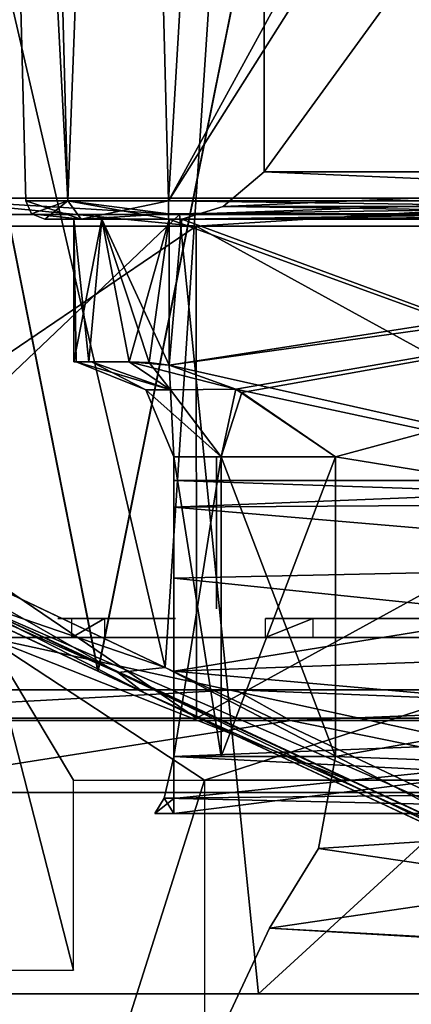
# Model space of a CAD drawing. Header units: millimetres. Extents: x -25 to 228, y -5 to 294.
# Tile 5 of 18: x -6.57 to -2.45, y 264.29 to 274.65. Entities that reach past the tile are written whole.
import ezdxf

# ---------------------------------------------------------------- set-up
doc = ezdxf.new("R2010")
doc.units = ezdxf.units.MM
doc.header["$LTSCALE"] = 2
for name, color, linetype, lineweight in [('120', 7, 'Continuous', 25), ('121', 7, 'Continuous', 25), ('123', 7, 'Continuous', 25), ('127', 7, 'Continuous', 25), ('128', 7, 'Continuous', 25), ('143', 7, 'Continuous', 25), ('147', 7, 'Continuous', 25), ('148', 7, 'Continuous', 25), ('149', 7, 'Continuous', 25), ('150', 7, 'Continuous', 25), ('161', 7, 'Continuous', 25), ('162', 7, 'Continuous', 25), ('167', 7, 'Continuous', 25), ('169', 7, 'Continuous', 25), ('229', 7, 'Continuous', 25), ('230', 7, 'Continuous', 25), ('231', 7, 'Continuous', 25), ('232', 7, 'Continuous', 25), ('233', 7, 'Continuous', 25), ('234', 7, 'Continuous', 25), ('235', 7, 'Continuous', 25), ('236', 7, 'Continuous', 25), ('239', 7, 'Continuous', 25), ('240', 7, 'Continuous', 25), ('26', 7, 'Continuous', 25), ('27', 7, 'Continuous', 25), ('28', 7, 'Continuous', 25), ('29', 7, 'Continuous', 25), ('30', 7, 'Continuous', 25), ('31', 7, 'Continuous', 25), ('32', 7, 'Continuous', 25), ('33', 7, 'Continuous', 25), ('34', 7, 'Continuous', 25), ('35', 7, 'Continuous', 25), ('36', 7, 'Continuous', 25), ('37', 7, 'Continuous', 25), ('38', 7, 'Continuous', 25), ('39', 7, 'Continuous', 25), ('53', 7, 'Continuous', 25), ('55', 7, 'Continuous', 25), ('56', 7, 'Continuous', 25), ('57', 7, 'Continuous', 25), ('58', 7, 'Continuous', 25), ('61', 7, 'Continuous', 25), ('62', 7, 'Continuous', 25), ('79', 7, 'Continuous', 25), ('80', 7, 'Continuous', 25), ('81', 7, 'Continuous', 25), ('83', 7, 'Continuous', 25)]:
    doc.layers.add(name, color=color, linetype=linetype, lineweight=lineweight)

msp = doc.modelspace()

# ---------------------------------------------------------------- linework, layer by layer
at = {"layer": '120', "color": 7, "linetype": 'Continuous', "transparency": 33554687}
for points in [[(-6.505, 272.745, 5.006), (-6.937, 289.255, 5.438), (-6.505, 272.745, -5.006), (-6.505, 272.745, 5.006)], [(-6.505, 272.745, -5.006), (-6.937, 289.255, 5.438), (-6.937, 289.255, 4.026), (-6.505, 272.745, -5.006)], [(-6.937, 289.255, -5.438), (-6.505, 272.745, -5.006), (-6.937, 289.255, -4.026), (-6.937, 289.255, -5.438)], [(-6.937, 289.255, -4.026), (-6.505, 272.745, -5.006), (-6.937, 289.255, 4.026), (-6.937, 289.255, -4.026)]]:
    msp.add_3dface(points, dxfattribs=at)
at = {"layer": '121', "color": 7, "linetype": 'Continuous', "transparency": 33554687}
for points in [[(-5.438, 289.255, 6.937), (-5.006, 272.745, 6.505), (-4.026, 289.255, 6.937), (-5.438, 289.255, 6.937)], [(5.438, 289.255, 6.937), (4.026, 289.255, 6.937), (-5.006, 272.745, 6.505), (5.438, 289.255, 6.937)], [(-5.006, 272.745, 6.505), (4.026, 289.255, 6.937), (-4.026, 289.255, 6.937), (-5.006, 272.745, 6.505)], [(5.006, 272.745, 6.505), (5.438, 289.255, 6.937), (-5.006, 272.745, 6.505), (5.006, 272.745, 6.505)]]:
    msp.add_3dface(points, dxfattribs=at)
at = {"layer": '123', "color": 7, "linetype": 'Continuous', "transparency": 33554687}
for points in [[(-5.006, 272.745, -6.505), (-5.438, 289.255, -6.937), (5.006, 272.745, -6.505), (-5.006, 272.745, -6.505)], [(5.006, 272.745, -6.505), (-5.438, 289.255, -6.937), (-4.026, 289.255, -6.937), (5.006, 272.745, -6.505)], [(4.026, 289.255, -6.937), (5.006, 272.745, -6.505), (-4.026, 289.255, -6.937), (4.026, 289.255, -6.937)]]:
    msp.add_3dface(points, dxfattribs=at)
at = {"layer": '127', "color": 7, "linetype": 'Continuous', "transparency": 33554687}
for points in [[(-6.937, 289.255, 5.438), (-6.066, 272.743, 6.066), (-6.498, 289.257, 6.498), (-6.937, 289.255, 5.438)], [(-6.937, 289.255, 5.438), (-6.505, 272.745, 5.006), (-6.066, 272.743, 6.066), (-6.937, 289.255, 5.438)], [(-6.066, 272.743, 6.066), (-5.438, 289.255, 6.937), (-6.498, 289.257, 6.498), (-6.066, 272.743, 6.066)], [(-5.006, 272.745, 6.505), (-5.438, 289.255, 6.937), (-6.066, 272.743, 6.066), (-5.006, 272.745, 6.505)]]:
    msp.add_3dface(points, dxfattribs=at)
at = {"layer": '128', "color": 7, "linetype": 'Continuous', "transparency": 33554687}
for points in [[(-6.066, 272.743, -6.066), (-6.937, 289.255, -5.438), (-6.498, 289.257, -6.498), (-6.066, 272.743, -6.066)], [(-6.505, 272.745, -5.006), (-6.937, 289.255, -5.438), (-6.066, 272.743, -6.066), (-6.505, 272.745, -5.006)], [(-5.438, 289.255, -6.937), (-6.066, 272.743, -6.066), (-6.498, 289.257, -6.498), (-5.438, 289.255, -6.937)], [(-5.438, 289.255, -6.937), (-5.006, 272.745, -6.505), (-6.066, 272.743, -6.066), (-5.438, 289.255, -6.937)]]:
    msp.add_3dface(points, dxfattribs=at)
at = {"layer": '143', "color": 7, "linetype": 'Continuous', "transparency": 33554687}
for points in [[(5.006, 272.745, 6.505), (-5.006, 272.745, 6.505), (-5.006, 272.607, 6.445), (5.006, 272.745, 6.505)], [(5.006, 272.745, 6.505), (-5.006, 272.607, 6.445), (5.006, 272.607, 6.445), (5.006, 272.745, 6.505)], [(-5.006, 272.55, 6.305), (5.006, 272.55, 6.305), (5.006, 272.607, 6.445), (-5.006, 272.55, 6.305)], [(-5.006, 272.607, 6.445), (-5.006, 272.55, 6.305), (5.006, 272.607, 6.445), (-5.006, 272.607, 6.445)]]:
    msp.add_3dface(points, dxfattribs=at)
at = {"layer": '147', "color": 7, "linetype": 'Continuous', "transparency": 33554687}
for points in [[(-5.006, 272.745, -6.505), (5.006, 272.745, -6.505), (5.006, 272.607, -6.445), (-5.006, 272.745, -6.505)], [(-5.006, 272.745, -6.505), (5.006, 272.607, -6.445), (-5.006, 272.607, -6.445), (-5.006, 272.745, -6.505)], [(5.006, 272.55, -6.305), (-5.006, 272.55, -6.305), (-5.006, 272.607, -6.445), (5.006, 272.55, -6.305)], [(5.006, 272.607, -6.445), (5.006, 272.55, -6.305), (-5.006, 272.607, -6.445), (5.006, 272.607, -6.445)]]:
    msp.add_3dface(points, dxfattribs=at)
at = {"layer": '148', "color": 7, "linetype": 'Continuous', "transparency": 33554687}
for points in [[(-6.505, 272.745, -5.006), (-6.066, 272.743, -6.066), (-6.445, 272.607, -5.006), (-6.505, 272.745, -5.006)], [(-6.066, 272.743, -6.066), (-6.305, 272.55, -5.006), (-6.445, 272.607, -5.006), (-6.066, 272.743, -6.066)], [(-5.925, 272.55, -5.924), (-6.305, 272.55, -5.006), (-6.066, 272.743, -6.066), (-5.925, 272.55, -5.924)], [(-5.006, 272.745, -6.505), (-5.925, 272.55, -5.924), (-6.066, 272.743, -6.066), (-5.006, 272.745, -6.505)], [(-5.925, 272.55, -5.924), (-5.006, 272.745, -6.505), (-5.006, 272.607, -6.445), (-5.925, 272.55, -5.924)], [(-5.006, 272.55, -6.305), (-5.925, 272.55, -5.924), (-5.006, 272.607, -6.445), (-5.006, 272.55, -6.305)]]:
    msp.add_3dface(points, dxfattribs=at)
at = {"layer": '149', "color": 7, "linetype": 'Continuous', "transparency": 33554687}
for points in [[(-6.505, 272.745, 5.006), (-6.505, 272.745, -5.006), (-6.445, 272.607, -5.006), (-6.505, 272.745, 5.006)], [(-6.505, 272.745, 5.006), (-6.445, 272.607, -5.006), (-6.445, 272.607, 5.006), (-6.505, 272.745, 5.006)], [(-6.305, 272.55, -5.006), (-6.305, 272.55, 5.006), (-6.445, 272.607, 5.006), (-6.305, 272.55, -5.006)], [(-6.445, 272.607, -5.006), (-6.305, 272.55, -5.006), (-6.445, 272.607, 5.006), (-6.445, 272.607, -5.006)]]:
    msp.add_3dface(points, dxfattribs=at)
at = {"layer": '150', "color": 7, "linetype": 'Continuous', "transparency": 33554687}
for points in [[(-6.505, 272.745, 5.006), (-5.924, 272.55, 5.925), (-6.066, 272.743, 6.066), (-6.505, 272.745, 5.006)], [(-5.924, 272.55, 5.925), (-6.505, 272.745, 5.006), (-6.445, 272.607, 5.006), (-5.924, 272.55, 5.925)], [(-5.006, 272.745, 6.505), (-6.066, 272.743, 6.066), (-5.006, 272.607, 6.445), (-5.006, 272.745, 6.505)], [(-5.924, 272.55, 5.925), (-5.006, 272.55, 6.305), (-6.066, 272.743, 6.066), (-5.924, 272.55, 5.925)], [(-6.066, 272.743, 6.066), (-5.006, 272.55, 6.305), (-5.006, 272.607, 6.445), (-6.066, 272.743, 6.066)], [(-6.305, 272.55, 5.006), (-5.924, 272.55, 5.925), (-6.445, 272.607, 5.006), (-6.305, 272.55, 5.006)]]:
    msp.add_3dface(points, dxfattribs=at)
at = {"layer": '161', "color": 7, "linetype": 'Continuous', "transparency": 33554687}
for points in [[(-3.52, 290.957, 17.995), (-8.623, 269.535, 16.423), (-10.392, 290.957, 14.079), (-3.52, 290.957, 17.995)], [(-5.039, 267.836, 18.333), (-8.623, 269.535, 16.423), (-3.52, 290.957, 17.995), (-5.039, 267.836, 18.333)], [(0.143, 265.38, 19.561), (-5.039, 267.836, 18.333), (-3.52, 290.957, 17.995), (0.143, 265.38, 19.561)], [(4.375, 290.957, 18.461), (0.143, 265.38, 19.561), (-3.52, 290.957, 17.995), (4.375, 290.957, 18.461)]]:
    msp.add_3dface(points, dxfattribs=at)
at = {"layer": '162', "color": 7, "linetype": 'Continuous', "transparency": 33554687}
for points in [[(-8.622, 269.535, -16.423), (-5.039, 267.836, -18.334), (-10.392, 290.957, -14.079), (-8.622, 269.535, -16.423)], [(-10.392, 290.957, -14.079), (-5.039, 267.836, -18.334), (-3.52, 290.957, -17.995), (-10.392, 290.957, -14.079)], [(-5.039, 267.836, -18.334), (0.143, 265.38, -19.561), (-3.52, 290.957, -17.995), (-5.039, 267.836, -18.334)], [(1.1, 265.05, -19.615), (2.097, 264.94, -19.609), (-3.52, 290.957, -17.995), (1.1, 265.05, -19.615)], [(-3.52, 290.957, -17.995), (2.097, 264.94, -19.609), (4.375, 290.957, -18.461), (-3.52, 290.957, -17.995)], [(0.143, 265.38, -19.561), (1.1, 265.05, -19.615), (-3.52, 290.957, -17.995), (0.143, 265.38, -19.561)]]:
    msp.add_3dface(points, dxfattribs=at)
at = {"layer": '167', "color": 7, "linetype": 'Continuous', "transparency": 33554687}
for points in [[(-8.623, 269.535, 16.423), (-5.039, 267.836, 18.333), (-7.283, 268.603, 17.423), (-8.623, 269.535, 16.423)], [(-5.272, 267.575, 18.615), (-8.916, 269.274, 16.672), (-7.283, 268.603, 17.423), (-5.272, 267.575, 18.615)], [(0.047, 265.191, 19.649), (-5.272, 267.575, 18.615), (-7.283, 268.603, 17.423), (0.047, 265.191, 19.649)], [(-5.039, 267.836, 18.333), (0.143, 265.38, 19.561), (-7.283, 268.603, 17.423), (-5.039, 267.836, 18.333)], [(0.143, 265.38, 19.561), (0.047, 265.191, 19.649), (-7.283, 268.603, 17.423), (0.143, 265.38, 19.561)], [(-0.005, 265.118, 19.861), (-5.272, 267.575, 18.615), (0.047, 265.191, 19.649), (-0.005, 265.118, 19.861)]]:
    msp.add_3dface(points, dxfattribs=at)
at = {"layer": '169', "color": 7, "linetype": 'Continuous', "transparency": 33554687}
for points in [[(-10.485, 270.114, -15.151), (-8.915, 269.274, -16.673), (-5.54, 267.781, -18.281), (-10.485, 270.114, -15.151)], [(-8.622, 269.535, -16.423), (-10.485, 270.114, -15.151), (-5.54, 267.781, -18.281), (-8.622, 269.535, -16.423)], [(-5.039, 267.836, -18.334), (-8.622, 269.535, -16.423), (-5.54, 267.781, -18.281), (-5.039, 267.836, -18.334)], [(-8.915, 269.274, -16.673), (-5.272, 267.575, -18.615), (-5.54, 267.781, -18.281), (-8.915, 269.274, -16.673)], [(-5.039, 267.836, -18.334), (-5.54, 267.781, -18.281), (0.047, 265.191, -19.649), (-5.039, 267.836, -18.334)], [(-5.272, 267.575, -18.615), (-0.005, 265.118, -19.861), (-5.54, 267.781, -18.281), (-5.272, 267.575, -18.615)], [(-5.54, 267.781, -18.281), (-0.005, 265.118, -19.861), (0.047, 265.191, -19.649), (-5.54, 267.781, -18.281)], [(0.143, 265.38, -19.561), (-5.039, 267.836, -18.334), (0.047, 265.191, -19.649), (0.143, 265.38, -19.561)]]:
    msp.add_3dface(points, dxfattribs=at)
at = {"layer": '229', "color": 7, "linetype": 'Continuous', "transparency": 33554687}
for points in [[(-4.301, 267.6, -13.236), (-11.259, 267.6, -8.18), (-4.301, 267.6, 13.236), (-4.301, 267.6, -13.236)], [(-4.301, 267.6, 13.236), (-11.259, 267.6, -8.18), (-11.259, 267.6, 8.18), (-4.301, 267.6, 13.236)], [(4.301, 267.6, -13.236), (-4.301, 267.6, -13.236), (4.301, 267.6, 13.236), (4.301, 267.6, -13.236)], [(4.301, 267.6, 13.236), (-4.301, 267.6, -13.236), (-4.301, 267.6, 13.236), (4.301, 267.6, 13.236)]]:
    msp.add_3dface(points, dxfattribs=at)
at = {"layer": '230', "color": 7, "linetype": 'Continuous', "transparency": 33554687}
for points in [[(-11.259, 267.6, -8.18), (-4.301, 267.6, -13.236), (-10.207, 267.278, -10.511), (-11.259, 267.6, -8.18)], [(-10.207, 267.278, -10.511), (-4.301, 267.6, -13.236), (-3.723, 267.278, -14.171), (-10.207, 267.278, -10.511)], [(-4.301, 267.6, -13.236), (4.301, 267.6, -13.236), (-3.723, 267.278, -14.171), (-4.301, 267.6, -13.236)], [(-3.723, 267.278, -14.171), (4.301, 267.6, -13.236), (3.723, 267.278, -14.171), (-3.723, 267.278, -14.171)], [(-10.207, 267.278, -10.511), (-3.723, 267.278, -14.171), (-8.537, 266.52, -12.228), (-10.207, 267.278, -10.511)], [(-8.537, 266.52, -12.228), (-3.723, 267.278, -14.171), (0, 266.52, -14.914), (-8.537, 266.52, -12.228)], [(-3.723, 267.278, -14.171), (3.723, 267.278, -14.171), (0, 266.52, -14.914), (-3.723, 267.278, -14.171)]]:
    msp.add_3dface(points, dxfattribs=at)
at = {"layer": '231', "color": 7, "linetype": 'Continuous', "transparency": 33554687}
for points in [[(-4.301, 267.6, 13.236), (-11.259, 267.6, 8.18), (-10.207, 267.278, 10.511), (-4.301, 267.6, 13.236)], [(-4.301, 267.6, 13.236), (-10.207, 267.278, 10.511), (-3.723, 267.278, 14.171), (-4.301, 267.6, 13.236)], [(4.301, 267.6, 13.236), (-4.301, 267.6, 13.236), (3.723, 267.278, 14.171), (4.301, 267.6, 13.236)], [(-4.301, 267.6, 13.236), (-3.723, 267.278, 14.171), (3.723, 267.278, 14.171), (-4.301, 267.6, 13.236)], [(-10.207, 267.278, 10.511), (-8.537, 266.52, 12.228), (-3.723, 267.278, 14.171), (-10.207, 267.278, 10.511)], [(-8.537, 266.52, 12.228), (0, 266.52, 14.914), (-3.723, 267.278, 14.171), (-8.537, 266.52, 12.228)], [(-3.723, 267.278, 14.171), (0, 266.52, 14.914), (3.723, 267.278, 14.171), (-3.723, 267.278, 14.171)]]:
    msp.add_3dface(points, dxfattribs=at)
at = {"layer": '232', "color": 7, "linetype": 'Continuous', "transparency": 33554687}
for points in [[(-4.713, 272.477, 14.504), (-12.337, 267.3, 8.964), (-12.338, 272.477, 8.964), (-4.713, 272.477, 14.504)], [(-4.712, 267.3, 14.504), (-12.337, 267.3, 8.964), (-4.713, 272.477, 14.504), (-4.712, 267.3, 14.504)], [(4.713, 272.477, 14.504), (-4.712, 267.3, 14.504), (-4.713, 272.477, 14.504), (4.713, 272.477, 14.504)], [(4.712, 267.3, 14.504), (-4.712, 267.3, 14.504), (4.713, 272.477, 14.504), (4.712, 267.3, 14.504)]]:
    msp.add_3dface(points, dxfattribs=at)
at = {"layer": '233', "color": 7, "linetype": 'Continuous', "transparency": 33554687}
for points in [[(-15.25, 267.3), (-12.337, 267.3, 8.964), (15.25, 267.3), (-15.25, 267.3)], [(-15.25, 267.3), (15.25, 267.3), (12.337, 267.3, -8.964), (-15.25, 267.3)], [(-12.337, 267.3, -8.964), (-15.25, 267.3), (12.337, 267.3, -8.964), (-12.337, 267.3, -8.964)], [(-12.337, 267.3, 8.964), (-4.712, 267.3, 14.504), (12.337, 267.3, 8.964), (-12.337, 267.3, 8.964)], [(-12.337, 267.3, 8.964), (12.337, 267.3, 8.964), (15.25, 267.3), (-12.337, 267.3, 8.964)], [(-4.712, 267.3, -14.504), (-12.337, 267.3, -8.964), (4.712, 267.3, -14.504), (-4.712, 267.3, -14.504)], [(4.712, 267.3, -14.504), (-12.337, 267.3, -8.964), (12.337, 267.3, -8.964), (4.712, 267.3, -14.504)], [(-4.712, 267.3, 14.504), (4.712, 267.3, 14.504), (12.337, 267.3, 8.964), (-4.712, 267.3, 14.504)]]:
    msp.add_3dface(points, dxfattribs=at)
at = {"layer": '234', "color": 7, "linetype": 'Continuous', "transparency": 33554687}
for points in [[(-12.337, 267.3, -8.964), (-4.712, 267.3, -14.504), (-12.338, 272.477, -8.964), (-12.337, 267.3, -8.964)], [(-12.338, 272.477, -8.964), (-4.712, 267.3, -14.504), (-4.713, 272.477, -14.504), (-12.338, 272.477, -8.964)], [(-4.712, 267.3, -14.504), (4.712, 267.3, -14.504), (-4.713, 272.477, -14.504), (-4.712, 267.3, -14.504)], [(-4.713, 272.477, -14.504), (4.712, 267.3, -14.504), (4.713, 272.477, -14.504), (-4.713, 272.477, -14.504)]]:
    msp.add_3dface(points, dxfattribs=at)
at = {"layer": '235', "color": 7, "linetype": 'Continuous', "transparency": 33554687}
for points in [[(-4.89, 272.6, 15.049), (-12.801, 272.6, 9.301), (-13.507, 264.4, 12.642), (-4.89, 272.6, 15.049)], [(-4.058, 264.4, 18.049), (-4.89, 272.6, 15.049), (-13.507, 264.4, 12.642), (-4.058, 264.4, 18.049)], [(4.89, 272.6, 15.049), (-4.89, 272.6, 15.049), (-4.058, 264.4, 18.049), (4.89, 272.6, 15.049)], [(6.796, 264.4, 17.206), (4.89, 272.6, 15.049), (-4.058, 264.4, 18.049), (6.796, 264.4, 17.206)]]:
    msp.add_3dface(points, dxfattribs=at)
at = {"layer": '236', "color": 7, "linetype": 'Continuous', "transparency": 33554687}
for points in [[(-12.801, 272.6, -9.301), (-4.89, 272.6, -15.049), (-13.507, 264.4, -12.642), (-12.801, 272.6, -9.301)], [(-13.507, 264.4, -12.642), (-4.89, 272.6, -15.049), (-4.058, 264.4, -18.049), (-13.507, 264.4, -12.642)], [(-4.89, 272.6, -15.049), (4.89, 272.6, -15.049), (-4.058, 264.4, -18.049), (-4.89, 272.6, -15.049)], [(-4.058, 264.4, -18.049), (4.89, 272.6, -15.049), (6.796, 264.4, -17.206), (-4.058, 264.4, -18.049)]]:
    msp.add_3dface(points, dxfattribs=at)
at = {"layer": '239', "color": 7, "linetype": 'Continuous', "transparency": 33554687}
for points in [[(-12.801, 272.6, 9.301), (-4.89, 272.6, 15.049), (-7.743, 272.77, 13.412), (-12.801, 272.6, 9.301)], [(-4.713, 272.477, 14.504), (-12.338, 272.477, 8.964), (-7.743, 272.77, 13.412), (-4.713, 272.477, 14.504)], [(0, 272.77, 15.487), (-4.713, 272.477, 14.504), (-7.743, 272.77, 13.412), (0, 272.77, 15.487)], [(-4.89, 272.6, 15.049), (0, 272.77, 15.487), (-7.743, 272.77, 13.412), (-4.89, 272.6, 15.049)], [(-4.89, 272.6, 15.049), (4.89, 272.6, 15.049), (0, 272.77, 15.487), (-4.89, 272.6, 15.049)], [(4.713, 272.477, 14.504), (-4.713, 272.477, 14.504), (0, 272.77, 15.487), (4.713, 272.477, 14.504)]]:
    msp.add_3dface(points, dxfattribs=at)
at = {"layer": '240', "color": 7, "linetype": 'Continuous', "transparency": 33554687}
for points in [[(-4.89, 272.6, -15.049), (-12.801, 272.6, -9.301), (-7.743, 272.77, -13.412), (-4.89, 272.6, -15.049)], [(-12.338, 272.477, -8.964), (-4.713, 272.477, -14.504), (-7.743, 272.77, -13.412), (-12.338, 272.477, -8.964)], [(-7.743, 272.77, -13.412), (-4.713, 272.477, -14.504), (0, 272.77, -15.487), (-7.743, 272.77, -13.412)], [(-4.89, 272.6, -15.049), (-7.743, 272.77, -13.412), (0, 272.77, -15.487), (-4.89, 272.6, -15.049)], [(4.89, 272.6, -15.049), (-4.89, 272.6, -15.049), (0, 272.77, -15.487), (4.89, 272.6, -15.049)], [(-4.713, 272.477, -14.504), (4.713, 272.477, -14.504), (0, 272.77, -15.487), (-4.713, 272.477, -14.504)]]:
    msp.add_3dface(points, dxfattribs=at)
at = {"layer": '26', "color": 7, "linetype": 'Continuous', "transparency": 33554687}
for points in [[(-4, 284.05, 4.5), (-4, 273.05, 4.5), (4, 284.05, 4.5), (-4, 284.05, 4.5)], [(4, 284.05, 4.5), (-4, 273.05, 4.5), (4, 273.05, 4.5), (4, 284.05, 4.5)], [(-4, 273.05, 4.5), (-4.431, 272.683, 4.5), (4, 273.05, 4.5), (-4, 273.05, 4.5)], [(4, 273.05, 4.5), (-4.431, 272.683, 4.5), (4.432, 272.683, 4.5), (4, 273.05, 4.5)], [(-4.431, 272.683, 4.5), (-4.866, 272.55, 4.5), (4.432, 272.683, 4.5), (-4.431, 272.683, 4.5)], [(4.432, 272.683, 4.5), (-4.866, 272.55, 4.5), (4.866, 272.55, 4.5), (4.432, 272.683, 4.5)], [(-5, 271.016, 4.5), (-4.298, 270.761, 4.5), (6, 272.55, 4.5), (-5, 271.016, 4.5)], [(-5, 272.55, 4.5), (-5, 271.016, 4.5), (-4.866, 272.55, 4.5), (-5, 272.55, 4.5)], [(-4.866, 272.55, 4.5), (-5, 271.016, 4.5), (4.866, 272.55, 4.5), (-4.866, 272.55, 4.5)], [(4.866, 272.55, 4.5), (-5, 271.016, 4.5), (6, 272.55, 4.5), (4.866, 272.55, 4.5)], [(-4.298, 270.761, 4.5), (-4.234, 270.727, 4.5), (6, 272.55, 4.5), (-4.298, 270.761, 4.5)], [(-4.234, 270.727, 4.5), (-3.25, 270.05, 4.5), (6, 272.55, 4.5), (-4.234, 270.727, 4.5)], [(6, 272.55, 4.5), (-3.25, 270.05, 4.5), (5.993, 268.55, 4.5), (6, 272.55, 4.5)], [(-3.25, 270.05, 4.5), (-3.25, 266.898, 4.5), (5.993, 268.55, 4.5), (-3.25, 270.05, 4.5)], [(5.993, 268.55, 4.5), (-3.25, 266.898, 4.5), (5.972, 266.55, 4.5), (5.993, 268.55, 4.5)], [(-3.25, 266.898, 4.5), (-3.429, 265.931, 4.5), (5.972, 266.55, 4.5), (-3.25, 266.898, 4.5)], [(-3.429, 265.931, 4.5), (-3.942, 265.093, 4.5), (5.972, 266.55, 4.5), (-3.429, 265.931, 4.5)], [(5.972, 266.55, 4.5), (-3.942, 265.093, 4.5), (5.3, 264.55, 4.5), (5.972, 266.55, 4.5)], [(-3.942, 265.093, 4.5), (-5.246, 262.304, 4.5), (5.3, 264.55, 4.5), (-3.942, 265.093, 4.5)], [(5.3, 264.55, 4.5), (-5.246, 262.304, 4.5), (5.3, 261.55, 4.5), (5.3, 264.55, 4.5)]]:
    msp.add_3dface(points, dxfattribs=at)
at = {"layer": '27', "color": 7, "linetype": 'Continuous', "transparency": 33554687}
for points in [[(4, 284.05, -4.5), (4, 273.05, -4.5), (-4, 284.05, -4.5), (4, 284.05, -4.5)], [(-4, 284.05, -4.5), (4, 273.05, -4.5), (-4, 273.05, -4.5), (-4, 284.05, -4.5)], [(-4, 273.05, -4.5), (4.431, 272.683, -4.5), (-4.432, 272.683, -4.5), (-4, 273.05, -4.5)], [(4, 273.05, -4.5), (4.431, 272.683, -4.5), (-4, 273.05, -4.5), (4, 273.05, -4.5)], [(-4.432, 272.683, -4.5), (4.866, 272.55, -4.5), (-4.866, 272.55, -4.5), (-4.432, 272.683, -4.5)], [(4.431, 272.683, -4.5), (4.866, 272.55, -4.5), (-4.432, 272.683, -4.5), (4.431, 272.683, -4.5)], [(-4.866, 272.55, -4.5), (5.993, 268.55, -4.5), (-5, 272.55, -4.5), (-4.866, 272.55, -4.5)], [(-5, 272.55, -4.5), (5.993, 268.55, -4.5), (-5, 271.016, -4.5), (-5, 272.55, -4.5)], [(4.866, 272.55, -4.5), (5.993, 268.55, -4.5), (-4.866, 272.55, -4.5), (4.866, 272.55, -4.5)], [(-5, 271.016, -4.5), (5.993, 268.55, -4.5), (-4.298, 270.761, -4.5), (-5, 271.016, -4.5)], [(-4.298, 270.761, -4.5), (5.993, 268.55, -4.5), (-3.25, 270.05, -4.5), (-4.298, 270.761, -4.5)], [(-3.25, 270.05, -4.5), (5.993, 268.55, -4.5), (-3.25, 266.898, -4.5), (-3.25, 270.05, -4.5)], [(5.993, 268.55, -4.5), (5.972, 266.55, -4.5), (-3.25, 266.898, -4.5), (5.993, 268.55, -4.5)], [(-3.25, 266.898, -4.5), (5.972, 266.55, -4.5), (-3.429, 265.931, -4.5), (-3.25, 266.898, -4.5)], [(5.972, 266.55, -4.5), (5.96, 264.55, -4.5), (-3.429, 265.931, -4.5), (5.972, 266.55, -4.5)], [(-3.429, 265.931, -4.5), (5.96, 264.55, -4.5), (-3.942, 265.093, -4.5), (-3.429, 265.931, -4.5)], [(-3.942, 265.093, -4.5), (5.3, 264.55, -4.5), (-5.246, 262.304, -4.5), (-3.942, 265.093, -4.5)], [(5.96, 264.55, -4.5), (5.3, 264.55, -4.5), (-3.942, 265.093, -4.5), (5.96, 264.55, -4.5)], [(5.3, 264.55, -4.5), (5.3, 261.55, -4.5), (-5.246, 262.304, -4.5), (5.3, 264.55, -4.5)]]:
    msp.add_3dface(points, dxfattribs=at)
at = {"layer": '28', "color": 7, "linetype": 'Continuous', "transparency": 33554687}
for points in [[(-4.95, 266.898, -2.8), (-4.95, 270.05, -2.8), (-4.452, 270.05, -4.002), (-4.95, 266.898, -2.8)], [(-4.452, 266.898, -4.002), (-4.95, 266.898, -2.8), (-4.452, 270.05, -4.002), (-4.452, 266.898, -4.002)], [(-3.25, 270.05, -4.5), (-3.25, 266.898, -4.5), (-4.452, 266.898, -4.002), (-3.25, 270.05, -4.5)], [(-3.25, 270.05, -4.5), (-4.452, 266.898, -4.002), (-4.452, 270.05, -4.002), (-3.25, 270.05, -4.5)]]:
    msp.add_3dface(points, dxfattribs=at)
at = {"layer": '29', "color": 7, "linetype": 'Continuous', "transparency": 33554687}
for points in [[(-5.975, 271.05, -2.8), (-5.814, 271.05, -3.647), (-5.243, 270.757, -2.8), (-5.975, 271.05, -2.8)], [(-5.814, 271.05, -3.647), (-5.419, 271.05, -4.408), (-4.986, 270.757, -3.778), (-5.814, 271.05, -3.647)], [(-5.243, 270.757, -2.8), (-5.814, 271.05, -3.647), (-4.986, 270.757, -3.778), (-5.243, 270.757, -2.8)], [(-5.419, 271.05, -4.408), (-5.209, 271.043, -4.478), (-4.986, 270.757, -3.778), (-5.419, 271.05, -4.408)], [(-5.209, 271.043, -4.478), (-5, 271.016, -4.5), (-4.986, 270.757, -3.778), (-5.209, 271.043, -4.478)], [(-5, 271.016, -4.5), (-4.298, 270.761, -4.5), (-4.986, 270.757, -3.778), (-5, 271.016, -4.5)], [(-4.95, 270.05, -2.8), (-5.243, 270.757, -2.8), (-4.986, 270.757, -3.778), (-4.95, 270.05, -2.8)], [(-4.298, 270.761, -4.5), (-4.452, 270.05, -4.002), (-4.986, 270.757, -3.778), (-4.298, 270.761, -4.5)], [(-4.452, 270.05, -4.002), (-4.95, 270.05, -2.8), (-4.986, 270.757, -3.778), (-4.452, 270.05, -4.002)], [(-4.298, 270.761, -4.5), (-3.25, 270.05, -4.5), (-4.452, 270.05, -4.002), (-4.298, 270.761, -4.5)]]:
    msp.add_3dface(points, dxfattribs=at)
at = {"layer": '30', "color": 7, "linetype": 'Continuous', "transparency": 33554687}
for points in [[(-6, 272.55, -3.5), (-5.707, 272.55, -4.207), (-6, 271.05, -3.5), (-6, 272.55, -3.5)], [(-6, 271.05, -3.5), (-5.707, 272.55, -4.207), (-5.842, 271.05, -4.039), (-6, 271.05, -3.5)], [(-5.707, 272.55, -4.207), (-5.419, 271.05, -4.408), (-5.842, 271.05, -4.039), (-5.707, 272.55, -4.207)], [(-5, 272.55, -4.5), (-5.419, 271.05, -4.408), (-5.707, 272.55, -4.207), (-5, 272.55, -4.5)], [(-5, 272.55, -4.5), (-5.209, 271.043, -4.478), (-5.419, 271.05, -4.408), (-5, 272.55, -4.5)], [(-5, 272.55, -4.5), (-5, 271.016, -4.5), (-5.209, 271.043, -4.478), (-5, 272.55, -4.5)]]:
    msp.add_3dface(points, dxfattribs=at)
at = {"layer": '31', "color": 7, "linetype": 'Continuous', "transparency": 33554687}
for points in [[(-6, 271.05, 3.5), (-5.842, 271.05, 4.039), (-6, 272.55, 3.5), (-6, 271.05, 3.5)], [(-6, 272.55, 3.5), (-5.842, 271.05, 4.039), (-5.707, 272.55, 4.207), (-6, 272.55, 3.5)], [(-5.842, 271.05, 4.039), (-5.419, 271.05, 4.408), (-5.707, 272.55, 4.207), (-5.842, 271.05, 4.039)], [(-5, 271.016, 4.5), (-5, 272.55, 4.5), (-5.707, 272.55, 4.207), (-5, 271.016, 4.5)], [(-5.209, 271.043, 4.478), (-5, 271.016, 4.5), (-5.707, 272.55, 4.207), (-5.209, 271.043, 4.478)], [(-5.419, 271.05, 4.408), (-5.209, 271.043, 4.478), (-5.707, 272.55, 4.207), (-5.419, 271.05, 4.408)]]:
    msp.add_3dface(points, dxfattribs=at)
at = {"layer": '32', "color": 7, "linetype": 'Continuous', "transparency": 33554687}
for points in [[(-5.243, 270.757, 2.8), (-4.986, 270.757, 3.778), (-5.975, 271.05, 2.8), (-5.243, 270.757, 2.8)], [(-5.975, 271.05, 2.8), (-4.986, 270.757, 3.778), (-5.814, 271.05, 3.647), (-5.975, 271.05, 2.8)], [(-4.986, 270.757, 3.778), (-5.419, 271.05, 4.408), (-5.814, 271.05, 3.647), (-4.986, 270.757, 3.778)], [(-4.298, 270.761, 4.5), (-5, 271.016, 4.5), (-5.419, 271.05, 4.408), (-4.298, 270.761, 4.5)], [(-4.298, 270.761, 4.5), (-5.419, 271.05, 4.408), (-4.986, 270.757, 3.778), (-4.298, 270.761, 4.5)], [(-5, 271.016, 4.5), (-5.209, 271.043, 4.478), (-5.419, 271.05, 4.408), (-5, 271.016, 4.5)], [(-4.986, 270.757, 3.778), (-5.243, 270.757, 2.8), (-4.452, 270.05, 4.002), (-4.986, 270.757, 3.778)], [(-4.452, 270.05, 4.002), (-5.243, 270.757, 2.8), (-4.95, 270.05, 2.8), (-4.452, 270.05, 4.002)], [(-4.298, 270.761, 4.5), (-4.986, 270.757, 3.778), (-4.452, 270.05, 4.002), (-4.298, 270.761, 4.5)], [(-4.234, 270.727, 4.5), (-4.298, 270.761, 4.5), (-4.452, 270.05, 4.002), (-4.234, 270.727, 4.5)], [(-3.25, 270.05, 4.5), (-4.234, 270.727, 4.5), (-4.452, 270.05, 4.002), (-3.25, 270.05, 4.5)]]:
    msp.add_3dface(points, dxfattribs=at)
at = {"layer": '33', "color": 7, "linetype": 'Continuous', "transparency": 33554687}
for points in [[(-4.452, 270.05, 4.002), (-4.95, 270.05, 2.8), (-4.452, 266.898, 4.002), (-4.452, 270.05, 4.002)], [(-4.452, 266.898, 4.002), (-4.95, 270.05, 2.8), (-4.95, 266.898, 2.8), (-4.452, 266.898, 4.002)], [(-3.25, 266.898, 4.5), (-3.25, 270.05, 4.5), (-4.452, 270.05, 4.002), (-3.25, 266.898, 4.5)], [(-3.25, 266.898, 4.5), (-4.452, 270.05, 4.002), (-4.452, 266.898, 4.002), (-3.25, 266.898, 4.5)]]:
    msp.add_3dface(points, dxfattribs=at)
at = {"layer": '34', "color": 7, "linetype": 'Continuous', "transparency": 33554687}
for points in [[(2.05, 269.8), (2.05, 269.566, 0.875), (-4.95, 269.8), (2.05, 269.8)], [(-4.95, 269.8), (2.05, 269.566, 0.875), (-4.95, 269.52, 0.949), (-4.95, 269.8)], [(2.05, 269.566, 0.875), (2.05, 268.925, 1.516), (-4.95, 269.52, 0.949), (2.05, 269.566, 0.875)], [(-4.95, 269.52, 0.949), (2.05, 268.925, 1.516), (-4.95, 268.773, 1.594), (-4.95, 269.52, 0.949)], [(2.05, 268.925, 1.516), (2.05, 268.05, 1.75), (-4.95, 268.773, 1.594), (2.05, 268.925, 1.516)], [(-4.95, 268.773, 1.594), (2.05, 268.05, 1.75), (-4.95, 267.796, 1.731), (-4.95, 268.773, 1.594)], [(2.05, 268.05, 1.75), (2.05, 267.175, 1.516), (-4.95, 267.796, 1.731), (2.05, 268.05, 1.75)], [(2.05, 267.175, 1.516), (-4.95, 266.898, 1.317), (-4.95, 267.796, 1.731), (2.05, 267.175, 1.516)], [(2.05, 266.534, 0.875), (-4.95, 266.898, 1.317), (2.05, 267.175, 1.516), (2.05, 266.534, 0.875)], [(-5.051, 266.461, 0.732), (-4.95, 266.898, 1.317), (2.05, 266.534, 0.875), (-5.051, 266.461, 0.732)], [(-4.95, 266.898, -1.317), (-5.051, 266.46, -0.732), (-4.95, 266.456, -0.723), (-4.95, 266.898, -1.317)], [(2.05, 266.3), (-5.051, 266.461, 0.732), (2.05, 266.534, 0.875), (2.05, 266.3)], [(-5.148, 266.3), (-5.051, 266.461, 0.732), (-4.95, 266.3), (-5.148, 266.3)], [(-5.051, 266.46, -0.732), (-5.148, 266.3), (-4.95, 266.456, -0.723), (-5.051, 266.46, -0.732)], [(-4.95, 266.456, -0.723), (-5.148, 266.3), (-4.95, 266.3), (-4.95, 266.456, -0.723)], [(-4.95, 266.3), (-5.051, 266.461, 0.732), (2.05, 266.3), (-4.95, 266.3)]]:
    msp.add_3dface(points, dxfattribs=at)
at = {"layer": '35', "color": 7, "linetype": 'Continuous', "transparency": 33554687}
for points in [[(-4.95, 270.05, -2.8), (-4.95, 266.898, -2.8), (-4.95, 266.898, -1.317), (-4.95, 270.05, -2.8)], [(-4.95, 270.05, 2.8), (-4.95, 270.05, -2.8), (-4.95, 269.8), (-4.95, 270.05, 2.8)], [(-4.95, 270.05, -2.8), (-4.95, 266.898, -1.317), (-4.95, 267.796, -1.731), (-4.95, 270.05, -2.8)], [(-4.95, 269.8), (-4.95, 270.05, -2.8), (-4.95, 269.52, -0.949), (-4.95, 269.8)], [(-4.95, 269.52, -0.949), (-4.95, 270.05, -2.8), (-4.95, 268.773, -1.594), (-4.95, 269.52, -0.949)], [(-4.95, 268.773, -1.594), (-4.95, 270.05, -2.8), (-4.95, 267.796, -1.731), (-4.95, 268.773, -1.594)], [(-4.95, 266.898, 2.8), (-4.95, 270.05, 2.8), (-4.95, 268.773, 1.594), (-4.95, 266.898, 2.8)], [(-4.95, 270.05, 2.8), (-4.95, 269.8), (-4.95, 269.52, 0.949), (-4.95, 270.05, 2.8)], [(-4.95, 270.05, 2.8), (-4.95, 269.52, 0.949), (-4.95, 268.773, 1.594), (-4.95, 270.05, 2.8)], [(-4.95, 266.898, 2.8), (-4.95, 268.773, 1.594), (-4.95, 267.796, 1.731), (-4.95, 266.898, 2.8)], [(-4.95, 266.898, 1.317), (-4.95, 266.898, 2.8), (-4.95, 267.796, 1.731), (-4.95, 266.898, 1.317)]]:
    msp.add_3dface(points, dxfattribs=at)
at = {"layer": '36', "color": 7, "linetype": 'Continuous', "transparency": 33554687}
for points in [[(2.05, 269.8), (-4.95, 269.8), (-4.95, 269.52, -0.949), (2.05, 269.8)], [(2.05, 269.8), (-4.95, 269.52, -0.949), (2.05, 268.925, -1.516), (2.05, 269.8)], [(-4.95, 269.52, -0.949), (-4.95, 268.773, -1.594), (2.05, 268.925, -1.516), (-4.95, 269.52, -0.949)], [(-4.95, 268.773, -1.594), (-4.95, 267.796, -1.731), (2.05, 268.925, -1.516), (-4.95, 268.773, -1.594)], [(2.05, 268.925, -1.516), (-4.95, 267.796, -1.731), (2.05, 267.175, -1.516), (2.05, 268.925, -1.516)], [(-4.95, 267.796, -1.731), (-4.95, 266.898, -1.317), (2.05, 267.175, -1.516), (-4.95, 267.796, -1.731)], [(-4.95, 266.898, -1.317), (-4.95, 266.456, -0.723), (2.05, 267.175, -1.516), (-4.95, 266.898, -1.317)], [(-4.95, 266.456, -0.723), (-4.95, 266.3), (2.05, 267.175, -1.516), (-4.95, 266.456, -0.723)], [(-4.95, 266.3), (2.05, 266.3), (2.05, 267.175, -1.516), (-4.95, 266.3)]]:
    msp.add_3dface(points, dxfattribs=at)
at = {"layer": '37', "color": 7, "linetype": 'Continuous', "transparency": 33554687}
for points in [[(-5.975, 271.05, -2.8), (-5.243, 270.757, -2.8), (-5.975, 271.05, 2.8), (-5.975, 271.05, -2.8)], [(-5.243, 270.757, -2.8), (-5.243, 270.757, 2.8), (-5.975, 271.05, 2.8), (-5.243, 270.757, -2.8)], [(-5.243, 270.757, -2.8), (-4.95, 270.05, -2.8), (-5.243, 270.757, 2.8), (-5.243, 270.757, -2.8)], [(-5.243, 270.757, 2.8), (-4.95, 270.05, -2.8), (-4.95, 270.05, 2.8), (-5.243, 270.757, 2.8)]]:
    msp.add_3dface(points, dxfattribs=at)
at = {"layer": '38', "color": 7, "linetype": 'Continuous', "transparency": 33554687}
for points in [[(-5.814, 271.05, -3.647), (-5.975, 271.05, -2.8), (-6, 271.05, -3.5), (-5.814, 271.05, -3.647)], [(-5.814, 271.05, -3.647), (-6, 271.05, -3.5), (-5.842, 271.05, -4.039), (-5.814, 271.05, -3.647)], [(-5.842, 271.05, 4.039), (-6, 271.05, 3.5), (-5.814, 271.05, 3.647), (-5.842, 271.05, 4.039)], [(-6, 271.05, 3.5), (-5.975, 271.05, 2.8), (-5.814, 271.05, 3.647), (-6, 271.05, 3.5)], [(-5.419, 271.05, -4.408), (-5.814, 271.05, -3.647), (-5.842, 271.05, -4.039), (-5.419, 271.05, -4.408)], [(-5.419, 271.05, 4.408), (-5.842, 271.05, 4.039), (-5.814, 271.05, 3.647), (-5.419, 271.05, 4.408)]]:
    msp.add_3dface(points, dxfattribs=at)
at = {"layer": '39', "color": 7, "linetype": 'Continuous', "transparency": 33554687}
for points in [[(-5.975, 271.05, -2.8), (-6, 272.55, -3.5), (-6, 271.05, -3.5), (-5.975, 271.05, -2.8)], [(-6, 272.55, -3.5), (-5.975, 271.05, -2.8), (-5.975, 271.05, 2.8), (-6, 272.55, -3.5)], [(-6, 272.55, -3.5), (-6, 271.05, 3.5), (-6, 272.55, 3.5), (-6, 272.55, -3.5)], [(-6, 271.05, 3.5), (-6, 272.55, -3.5), (-5.975, 271.05, 2.8), (-6, 271.05, 3.5)]]:
    msp.add_3dface(points, dxfattribs=at)
at = {"layer": '53', "color": 7, "linetype": 'Continuous', "transparency": 33554687}
for points in [[(-4.5, 269.599, -1.265), (-4.5, 268.45, 1.96), (-4.5, 270.05), (-4.5, 269.599, -1.265)], [(-4.5, 270.05), (-4.5, 268.45, 1.96), (-4.5, 269.599, 1.265), (-4.5, 270.05)], [(-4.5, 268.45, -1.96), (-4.5, 268.45, 1.96), (-4.5, 269.599, -1.265), (-4.5, 268.45, -1.96)]]:
    msp.add_3dface(points, dxfattribs=at)
at = {"layer": '55', "color": 7, "linetype": 'Continuous', "transparency": 33554687}
for points in [[(0, 268.15, -11.75), (-4.628, 266.65, -10.8), (-6.914, 268.15, -9.5), (0, 268.15, -11.75)], [(-4.628, 266.65, -10.8), (-6.845, 259.65, -9.55), (-6.914, 268.15, -9.5), (-4.628, 266.65, -10.8)], [(0, 266.65, 11.75), (0, 268.15, 11.75), (-6.905, 268.15, 9.507), (0, 266.65, 11.75)], [(0, 266.65, 11.75), (-6.905, 268.15, 9.507), (-3.113, 266.65, 11.33), (0, 266.65, 11.75)], [(-3.113, 266.65, 11.33), (-6.905, 268.15, 9.507), (-6.004, 266.65, 10.1), (-3.113, 266.65, 11.33)], [(-6.004, 266.65, 10.1), (-6.905, 268.15, 9.507), (-6.004, 264.65, 10.1), (-6.004, 266.65, 10.1)], [(-6.004, 264.65, 10.1), (-6.905, 268.15, 9.507), (-6.826, 264.65, 9.564), (-6.004, 264.65, 10.1)], [(-4.628, 266.65, -10.8), (0, 268.15, -11.75), (-2.362, 266.65, -11.51), (-4.628, 266.65, -10.8)], [(-4.628, 259.65, -10.8), (-6.845, 259.65, -9.55), (-4.628, 266.65, -10.8), (-4.628, 259.65, -10.8)]]:
    msp.add_3dface(points, dxfattribs=at)
at = {"layer": '56', "color": 7, "linetype": 'Continuous', "transparency": 33554687}
for points in [[(0, 268.15, 11.75), (0, 268.15, -11.75), (-6.914, 268.15, -9.5), (0, 268.15, 11.75)], [(0, 268.15, 11.75), (-6.914, 268.15, -9.5), (-6.905, 268.15, 9.507), (0, 268.15, 11.75)]]:
    msp.add_3dface(points, dxfattribs=at)
at = {"layer": '57', "color": 7, "linetype": 'Continuous', "transparency": 33554687}
for points in [[(-3.223, 268.35, -10.228), (-3.398, 268.35, -10.462), (-3.984, 268.35, -10.362), (-3.223, 268.35, -10.228)], [(-3.984, 268.35, -10.362), (-3.398, 268.35, -10.462), (-3.487, 268.35, -10.643), (-3.984, 268.35, -10.362)], [(-3.487, 268.35, -10.954), (-3.984, 268.35, -10.362), (-3.487, 268.35, -10.643), (-3.487, 268.35, -10.954)], [(-3.398, 268.35, -10.462), (0, 268.35, -11), (-3.487, 268.35, -10.643), (-3.398, 268.35, -10.462)], [(-3.487, 268.35, -10.643), (0, 268.35, -11), (0, 268.35, -11.2), (-3.487, 268.35, -10.643)], [(-3.334, 268.35, -10.826), (-3.487, 268.35, -10.954), (-3.487, 268.35, -10.643), (-3.334, 268.35, -10.826)], [(-3.188, 268.35, -10.425), (-3.398, 268.35, -10.462), (-3.223, 268.35, -10.228), (-3.188, 268.35, -10.425)]]:
    msp.add_3dface(points, dxfattribs=at)
at = {"layer": '58', "color": 7, "linetype": 'Continuous', "transparency": 33554687}
for points in [[(-3.984, 268.35, -10.362), (-3.487, 268.35, -10.954), (-3.984, 268.15, -10.362), (-3.984, 268.35, -10.362)], [(-3.984, 268.15, -10.362), (-3.487, 268.35, -10.954), (-3.487, 268.15, -10.954), (-3.984, 268.15, -10.362)]]:
    msp.add_3dface(points, dxfattribs=at)
at = {"layer": '61', "color": 7, "linetype": 'Continuous', "transparency": 33554687}
for points in [[(-5.677, 268.35, -10.232), (-5.677, 268.15, -10.232), (-6.023, 268.15, -10.032), (-5.677, 268.35, -10.232)], [(-6.023, 268.35, -10.032), (-5.677, 268.35, -10.232), (-6.023, 268.15, -10.032), (-6.023, 268.35, -10.032)]]:
    msp.add_3dface(points, dxfattribs=at)
at = {"layer": '62', "color": 7, "linetype": 'Continuous', "transparency": 33554687}
for points in [[(-5.623, 268.35, -9.34), (-5.277, 268.35, -9.54), (-6.17, 268.35, -9.486), (-5.623, 268.35, -9.34)], [(-6.17, 268.35, -9.486), (-5.277, 268.35, -9.54), (-5.823, 268.35, -9.686), (-6.17, 268.35, -9.486)], [(-5.97, 268.35, -9.14), (-5.623, 268.35, -9.34), (-6.17, 268.35, -9.486), (-5.97, 268.35, -9.14)], [(-5.677, 268.35, -10.232), (-6.023, 268.35, -10.032), (-5.477, 268.35, -9.886), (-5.677, 268.35, -10.232)], [(-6.023, 268.35, -10.032), (-5.823, 268.35, -9.686), (-5.477, 268.35, -9.886), (-6.023, 268.35, -10.032)], [(-5.277, 268.35, -9.54), (-4.93, 268.35, -9.74), (-5.823, 268.35, -9.686), (-5.277, 268.35, -9.54)], [(-5.823, 268.35, -9.686), (-4.93, 268.35, -9.74), (-5.477, 268.35, -9.886), (-5.823, 268.35, -9.686)], [(-5.077, 268.35, -9.193), (-5.277, 268.35, -9.54), (-5.623, 268.35, -9.34), (-5.077, 268.35, -9.193)], [(-5.423, 268.35, -8.993), (-5.077, 268.35, -9.193), (-5.623, 268.35, -9.34), (-5.423, 268.35, -8.993)], [(-5.477, 268.35, -9.886), (-4.93, 268.35, -9.74), (-5.13, 268.35, -10.086), (-5.477, 268.35, -9.886)]]:
    msp.add_3dface(points, dxfattribs=at)
at = {"layer": '79', "color": 7, "linetype": 'Continuous', "transparency": 33554687}
for points in [[(-10.977, 270.235, -17.902), (-10.831, 293.45, -17.992), (-5.746, 267.796, -20.198), (-10.977, 270.235, -17.902)], [(-10.831, 293.45, -17.992), (-0.576, 293.45, -20.992), (-5.746, 267.796, -20.198), (-10.831, 293.45, -17.992)], [(-5.746, 267.796, -20.198), (-0.576, 293.45, -20.992), (-0.005, 265.118, -21), (-5.746, 267.796, -20.198)]]:
    msp.add_3dface(points, dxfattribs=at)
at = {"layer": '80', "color": 7, "linetype": 'Continuous', "transparency": 33554687}
for points in [[(-10.977, 270.235, 17.902), (-5.747, 267.796, 20.198), (-10.831, 293.45, 17.992), (-10.977, 270.235, 17.902)], [(-10.831, 293.45, 17.992), (-5.747, 267.796, 20.198), (-0.576, 293.45, 20.992), (-10.831, 293.45, 17.992)], [(-5.747, 267.796, 20.198), (-0.005, 265.118, 21), (-0.576, 293.45, 20.992), (-5.747, 267.796, 20.198)]]:
    msp.add_3dface(points, dxfattribs=at)
at = {"layer": '81', "color": 7, "linetype": 'Continuous', "transparency": 33554687}
for points in [[(6.305, 272.55, 5.006), (5.925, 272.55, 5.924), (-6.305, 272.55, 5.006), (6.305, 272.55, 5.006)], [(-6.305, 272.55, 5.006), (5.925, 272.55, 5.924), (-5.924, 272.55, 5.925), (-6.305, 272.55, 5.006)], [(6.305, 272.55, -5.006), (6.305, 272.55, 5.006), (-6.305, 272.55, -5.006), (6.305, 272.55, -5.006)], [(-6.305, 272.55, -5.006), (6.305, 272.55, 5.006), (-6.305, 272.55, 5.006), (-6.305, 272.55, -5.006)], [(-5.925, 272.55, -5.924), (6.305, 272.55, -5.006), (-6.305, 272.55, -5.006), (-5.925, 272.55, -5.924)], [(5.924, 272.55, -5.925), (6.305, 272.55, -5.006), (-5.925, 272.55, -5.924), (5.924, 272.55, -5.925)], [(-5.006, 272.55, -6.305), (5.924, 272.55, -5.925), (-5.925, 272.55, -5.924), (-5.006, 272.55, -6.305)], [(5.006, 272.55, 6.305), (-5.006, 272.55, 6.305), (-5.924, 272.55, 5.925), (5.006, 272.55, 6.305)], [(5.925, 272.55, 5.924), (5.006, 272.55, 6.305), (-5.924, 272.55, 5.925), (5.925, 272.55, 5.924)], [(5.006, 272.55, -6.305), (5.924, 272.55, -5.925), (-5.006, 272.55, -6.305), (5.006, 272.55, -6.305)]]:
    msp.add_3dface(points, dxfattribs=at)
at = {"layer": '83', "color": 7, "linetype": 'Continuous', "transparency": 33554687}
for points in [[(-10.977, 270.235, -17.902), (-5.746, 267.796, -20.198), (-5.272, 267.575, -18.615), (-10.977, 270.235, -17.902)], [(-8.915, 269.274, -16.673), (-10.977, 270.235, -17.902), (-5.272, 267.575, -18.615), (-8.915, 269.274, -16.673)], [(-5.747, 267.796, 20.198), (-10.977, 270.235, 17.902), (-0.005, 265.118, 19.861), (-5.747, 267.796, 20.198)], [(-0.005, 265.118, 19.861), (-10.977, 270.235, 17.902), (-5.272, 267.575, 18.615), (-0.005, 265.118, 19.861)], [(-5.272, 267.575, 18.615), (-10.977, 270.235, 17.902), (-8.916, 269.274, 16.672), (-5.272, 267.575, 18.615)], [(-0.005, 265.118, 21), (-5.747, 267.796, 20.198), (-0.005, 265.118, 19.861), (-0.005, 265.118, 21)], [(-5.746, 267.796, -20.198), (-0.005, 265.118, -21), (-0.005, 265.118, -19.861), (-5.746, 267.796, -20.198)], [(-5.272, 267.575, -18.615), (-5.746, 267.796, -20.198), (-0.005, 265.118, -19.861), (-5.272, 267.575, -18.615)]]:
    msp.add_3dface(points, dxfattribs=at)

doc.saveas('drawing.dxf')
